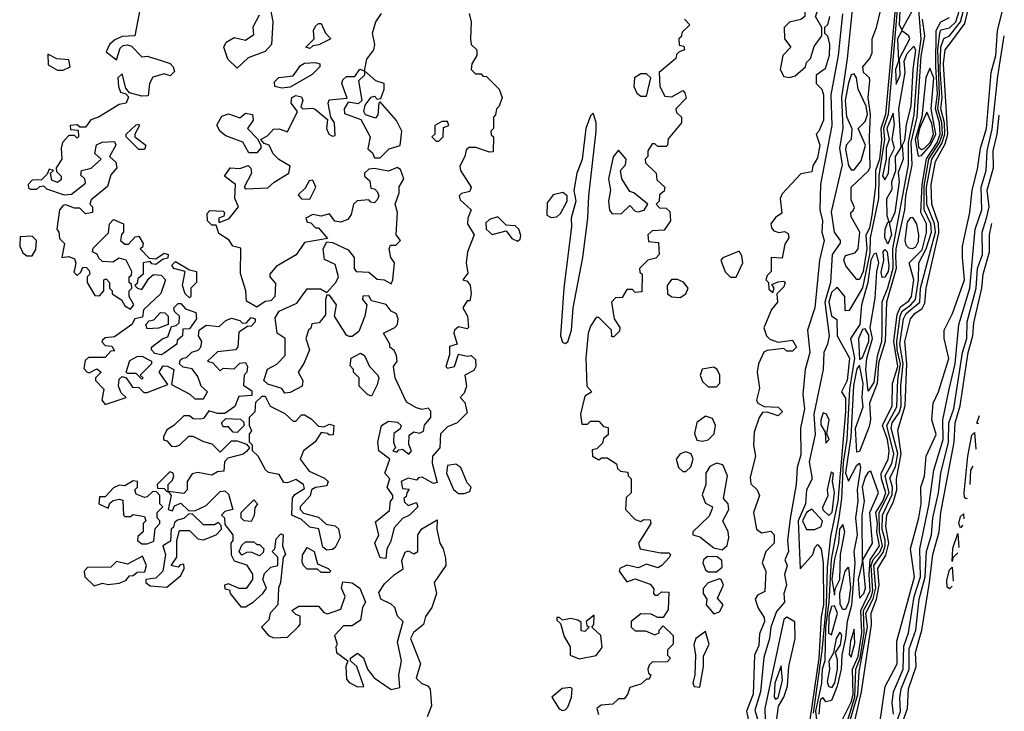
# Model space of a CAD drawing. Extents: x 2889633 to 3052318, y 540750 to 918690.
# Tile 108 of 256: x 3045760 to 3049271, y 656005 to 658473. Entities that reach past the tile are written whole.
import ezdxf

# ---------------------------------------------------------------- set-up
doc = ezdxf.new("R2010")
doc.units = 0

msp = doc.modelspace()

# ---------------------------------------------------------------- linework, layer by layer
at = {"layer": '0CON02XD'}
for points in [[(3048896.2, 658593.8), (3048856.5, 658135), (3048840.5, 658085), (3048843.7, 658045), (3048823.2, 657916.8), (3048822.1, 657835), (3048792.3, 657695), (3048791.5, 657641.5), (3048765, 657516), (3048717.5, 657435), (3048703.9, 657433.9), (3048702.1, 657485), (3048675, 657518.8), (3048655, 657499.2), (3048645.4, 657465), (3048655, 657416.2), (3048673.3, 657403.3), (3048674.3, 657345), (3048718.6, 657265), (3048710.4, 657185), (3048690, 657145), (3048705, 657122.5), (3048704.5, 657074.5), (3048677, 656755), (3048651.4, 656628.6), (3048638.8, 656518.8), (3048635.2, 656385.2), (3048620.6, 656220.6), (3048588.8, 655998.8)], [(3048889.4, 658605), (3048847.1, 658135), (3048830, 658085), (3048832.9, 658042.9), (3048825.3, 657975), (3048811.4, 657935), (3048811.3, 657878.7), (3048798.4, 657775), (3048789.6, 657730.4), (3048776.9, 657703.1), (3048780.4, 657655), (3048768, 657575), (3048755, 657546.2), (3048745, 657546.2), (3048705.8, 657595), (3048698.6, 657615), (3048705, 657631.2), (3048738.5, 657641.5), (3048749.4, 657655), (3048756.2, 657715), (3048725, 657770), (3048723.3, 657785), (3048731.7, 657791.7), (3048737, 657803), (3048725, 657830), (3048724.2, 657875), (3048786.7, 657933.3), (3048792.9, 657947.1), (3048789.6, 658055), (3048794.2, 658135), (3048785.4, 658195), (3048791.2, 658255), (3048790, 658265), (3048768.8, 658285), (3048766.2, 658305), (3048791.2, 658335), (3048799.2, 658355), (3048800, 658405), (3048815.6, 658445.6), (3048838.5, 658545)], [(3048678, 655862), (3048738.4, 656055), (3048741.2, 656155), (3048756.6, 656195), (3048771.7, 656285), (3048768.6, 656365), (3048796.2, 656413.8), (3048801.7, 656435), (3048796.2, 656525), (3048803.2, 656546.8), (3048827, 656573), (3048836.7, 656595), (3048825.3, 656645), (3048824.7, 656715), (3048860.6, 656785), (3048845.4, 656845), (3048870.2, 656889.8), (3048876.7, 656923.3), (3048852.5, 657025), (3048887.9, 657092.1), (3048890.7, 657189.3), (3048900.5, 657245), (3048888.4, 657295), (3048887.8, 657325), (3048899.1, 657415), (3048907, 657433), (3048937.5, 657455), (3048953.6, 657475), (3048964.6, 657545), (3048966, 657605), (3048992.5, 657655), (3049010.8, 657715), (3049008.7, 657745), (3048985.3, 657795), (3048985, 657880), (3049002.1, 657975), (3049040, 658035), (3049050.2, 658065), (3049048.4, 658105), (3049034, 658155), (3049039.8, 658205), (3049034, 658365), (3049040.8, 658425), (3049045, 658437.1), (3049075, 658444.3), (3049097.5, 658465), (3049128.4, 658565)], [(3048685.8, 655855), (3048748.9, 656065), (3048753.4, 656146.6), (3048783.2, 656305), (3048777.5, 656355), (3048803.7, 656406.3), (3048812.4, 656445), (3048806, 656525), (3048838.7, 656571.3), (3048846.2, 656595), (3048846.3, 656616.3), (3048834.8, 656654.8), (3048836, 656705), (3048871.2, 656778.8), (3048872.3, 656805), (3048862.1, 656837.9), (3048882.7, 656877.3), (3048890.7, 656925), (3048867.1, 657015), (3048870.9, 657035), (3048897, 657073), (3048902.7, 657095), (3048902.1, 657167.9), (3048910.5, 657245), (3048898.2, 657315), (3048911.1, 657405), (3048920.6, 657425), (3048970, 657465), (3048972.3, 657515), (3049025.3, 657715), (3049022, 657745), (3048995, 657813.3), (3048993.9, 657875), (3049012.5, 657975), (3049048.4, 658031.6), (3049059, 658065), (3049058, 658105), (3049044.7, 658155), (3049049.7, 658195), (3049042.6, 658295), (3049044.8, 658375.2), (3049055, 658406), (3049075, 658415.7), (3049114.6, 658465), (3049140.6, 658565)], [(3048902.3, 658585), (3048896.5, 658455), (3048905, 658436.7), (3048955, 658526.7)], [(3046650, 658535), (3046662.5, 658465), (3046657.5, 658385), (3046635, 658360), (3046575, 658337.5), (3046535, 658300)], [(3048505, 658266.7), (3048525, 658273.3), (3048562.5, 658305), (3048565, 658320), (3048580, 658335), (3048593, 658377), (3048620, 658415), (3048620, 658445), (3048597.5, 658485), (3048612.5, 658525), (3048595, 658542.5), (3048575, 658542.5), (3048560, 658535), (3048560, 658485), (3048545, 658473.8), (3048505, 658463.8), (3048486.2, 658445), (3048486.7, 658405), (3048510, 658375), (3048481.2, 658345), (3048471.2, 658295), (3048485, 658270), (3048505, 658266.7)], [(3048731.4, 658545), (3048710.9, 658335), (3048690.4, 658195), (3048695.6, 658085), (3048683.5, 658015), (3048692.2, 657955), (3048653, 657787), (3048664.5, 657715), (3048685.4, 657685.4), (3048685.5, 657675.5), (3048656.9, 657635), (3048650.9, 657535), (3048630.7, 657465), (3048646.9, 657345), (3048640.8, 657315), (3048626.9, 657285), (3048625.5, 657225), (3048591.8, 657065), (3048596.8, 656993.2), (3048574.6, 656895), (3048586.2, 656835), (3048565.6, 656795), (3048561.5, 656745), (3048536, 656685), (3048543, 656513), (3048587.5, 656565), (3048595, 656590), (3048605, 656600), (3048617.5, 656585), (3048625.4, 656535.4), (3048626.1, 656385), (3048617.4, 656342.6), (3048609.8, 656195), (3048577.8, 655975)], [(3048963.3, 658523.3), (3048973.6, 658403.6), (3048962.3, 658327.7), (3048948, 658135), (3048927.8, 658035), (3048928, 657955), (3048872, 657655), (3048872.8, 657585), (3048854.6, 657515), (3048834.4, 657465.6), (3048833.7, 657356.3), (3048832.9, 657325), (3048817.8, 657272.2), (3048805, 657178.8), (3048785, 657147.5), (3048776.9, 657225), (3048780.4, 657265), (3048800.3, 657335), (3048792.3, 657375), (3048810.7, 657479.3), (3048816.2, 657575), (3048823.8, 657605), (3048815, 657640), (3048805, 657636.2), (3048794.8, 657615.2), (3048784.1, 657535), (3048761.5, 657455), (3048756.2, 657385), (3048722.5, 657335), (3048736.8, 657265), (3048718.5, 657155), (3048708.9, 656975), (3048696.6, 656893.4), (3048690.4, 656765), (3048680.7, 656695), (3048652.9, 656547.1), (3048645.3, 656395), (3048632.8, 656305), (3048631.1, 656185), (3048621.1, 656155), (3048618.9, 656105), (3048597.6, 656005), (3048602.1, 655965)], [(3048732.1, 655945), (3048761.6, 656075), (3048797.1, 656315), (3048795.6, 656355), (3048815.3, 656404.7), (3048824.2, 656455), (3048820, 656515), (3048848, 656562), (3048858.7, 656605), (3048848.5, 656665), (3048851.5, 656705), (3048876, 656754), (3048887.1, 656795), (3048886.9, 656835), (3048903.3, 656923.3), (3048891.2, 657008.8), (3048917.1, 657095), (3048923.2, 657245), (3048915.8, 657325), (3048936.2, 657405), (3048952, 657425), (3048978, 657442), (3048988, 657462), (3048992.2, 657515), (3049037.9, 657712.1), (3049036, 657746), (3049012.2, 657815), (3049010, 657885), (3049025, 657966.7), (3049060.4, 658029.6), (3049070, 658065), (3049054.1, 658315), (3049060, 658365), (3049083.8, 658396.2), (3049130.4, 658459.6), (3049152.5, 658555)], [(3046190, 658515), (3046170, 658415), (3046125, 658412.5), (3046099.3, 658400.7), (3046080, 658385), (3046068.3, 658358.3), (3046105, 658330), (3046118.8, 658371.2), (3046129.3, 658380.7), (3046145, 658383.3), (3046158.8, 658378.8), (3046195, 658340), (3046215, 658342.5), (3046265, 658327.5), (3046296.4, 658316.4), (3046307.5, 658305), (3046311.7, 658288.3), (3046297, 658273), (3046275, 658280), (3046235, 658267.5), (3046223.3, 658245), (3046218.3, 658201.7), (3046195, 658200), (3046151.7, 658211.7), (3046138.3, 658228.3), (3046125, 658280), (3046110, 658265), (3046112.5, 658235), (3046120, 658215), (3046138.3, 658208.3), (3046147.5, 658197.5), (3046140, 658175), (3046115, 658170), (3046043.6, 658126.4), (3046013.9, 658116.1), (3045995, 658090), (3045975, 658090), (3045965, 658097.5), (3045940, 658095), (3045941.7, 658081.7), (3045968.3, 658078.3), (3045970, 658055), (3045965, 658050), (3045955, 658060), (3045935, 658060), (3045912.5, 658035), (3045907.5, 658015), (3045910, 657975), (3045890, 657945), (3045891.7, 657931.7), (3045907.5, 657915), (3045908.3, 657901.7), (3045895, 657892.5), (3045875, 657900), (3045870, 657925), (3045880, 657935), (3045865, 657940), (3045858.3, 657921.7), (3045838.3, 657901.7), (3045805, 657900), (3045790, 657885), (3045791.7, 657871.7), (3045798.3, 657868.3), (3045821.7, 657868.3), (3045831.7, 657878.3), (3045845, 657880), (3045855, 657870), (3045918.3, 657848.3), (3045945, 657850), (3045995, 657890), (3045992.5, 657905), (3045978.3, 657918.3), (3045980, 657935), (3046015, 657943.3), (3046050, 657975), (3046027.5, 657995), (3046033.3, 658026.7), (3046053.6, 658036.4), (3046098.3, 658038.3), (3046102.5, 658025), (3046080, 657985), (3046103.3, 657965), (3046106.7, 657945), (3046085, 657920), (3046072.5, 657877.5), (3046015, 657830), (3046010, 657815), (3046020, 657805), (3046020, 657785), (3045995, 657780), (3045975, 657800), (3045955, 657800), (3045925, 657812.5), (3045915, 657810), (3045902.5, 657795), (3045892.5, 657725), (3045900, 657715), (3045901.7, 657691.7), (3045920, 657675), (3045910, 657625), (3045935, 657627.5), (3045955, 657620), (3045960, 657605), (3045955, 657580), (3045952.5, 657572.5), (3045965, 657560), (3045978.3, 657571.7), (3045985, 657590), (3045998.3, 657588.3), (3046008.3, 657578.3), (3046010, 657565), (3046000, 657555), (3046000, 657535), (3046028.3, 657488.3), (3046045, 657487.5), (3046060, 657505), (3046060, 657545), (3046068.3, 657548.3), (3046080, 657535), (3046080, 657515), (3046090, 657505), (3046090, 657495), (3046123.3, 657473.3), (3046135, 657452.5), (3046155, 657440), (3046167.5, 657455), (3046150, 657485), (3046150, 657505), (3046160, 657515), (3046158.3, 657528.3), (3046150, 657535), (3046150, 657555), (3046158.3, 657561.7), (3046160, 657575), (3046140, 657615), (3046115, 657622.5), (3046091.7, 657608.3), (3046055, 657610), (3046041.7, 657621.7), (3046036.4, 657636.4), (3046020, 657645), (3046021.7, 657658.3), (3046077, 657713), (3046080, 657745), (3046095, 657760), (3046130, 657745), (3046130, 657715), (3046123, 657707), (3046120, 657685), (3046135, 657672.5), (3046148.3, 657671.7), (3046171.7, 657698.3), (3046185, 657700), (3046200, 657675), (3046198.3, 657661.7), (3046190, 657655), (3046221.7, 657621.7), (3046245, 657620), (3046275, 657640), (3046290, 657635), (3046288.3, 657621.7), (3046271.7, 657618.3), (3046245, 657600), (3046231.7, 657601.7), (3046225, 657610), (3046200, 657605), (3046200, 657565), (3046181.7, 657548.3), (3046178.3, 657531.7), (3046170, 657525), (3046180, 657515), (3046195, 657510), (3046220, 657550), (3046236.7, 657563.3), (3046265, 657561.2), (3046280, 657545), (3046263.6, 657496.4), (3046201.7, 657438.3), (3046198.3, 657411.7), (3046170, 657405), (3046160, 657385), (3046098.3, 657341.7), (3046065, 657337.5), (3046055, 657330), (3046053, 657323), (3046065, 657310), (3046088.3, 657308.3), (3046098.3, 657291.7), (3046085, 657290), (3046065, 657267.5), (3046005, 657267.5), (3045993, 657257), (3045988.3, 657228.3), (3046000, 657215), (3046007.5, 657212.5), (3046035, 657227.5), (3046050, 657215), (3046030, 657195), (3046030, 657185), (3046060, 657155), (3046053.3, 657115), (3046065, 657100), (3046140, 657125), (3046121.7, 657141.7), (3046112.5, 657165), (3046115, 657190), (3046125, 657200), (3046140, 657195), (3046161.7, 657161.7), (3046185, 657160), (3046203, 657143), (3046215, 657142.5), (3046288.3, 657171.7), (3046257.5, 657215), (3046271.7, 657238.3), (3046287, 657237), (3046310, 657225), (3046301.7, 657171.7), (3046367, 657137), (3046385, 657120), (3046415, 657120), (3046430, 657145), (3046407.5, 657165), (3046395, 657200), (3046375, 657227.5), (3046343, 657233), (3046330, 657245), (3046331.7, 657258.3), (3046340, 657265), (3046355, 657267.5), (3046373.3, 657286.7), (3046396.1, 657293.9), (3046406.1, 657303.9), (3046410, 657325), (3046397.5, 657345), (3046400, 657365), (3046425, 657382.5), (3046471.7, 657378.3), (3046495, 657400), (3046515, 657407.5), (3046545, 657400), (3046555, 657390), (3046568.3, 657391.7), (3046585, 657410), (3046600, 657405), (3046600, 657395), (3046585, 657380), (3046571.7, 657378.3), (3046541.7, 657358.3), (3046537.5, 657305), (3046530, 657295), (3046465, 657287.5), (3046430, 657255), (3046448.3, 657248.3), (3046475, 657220), (3046485, 657230), (3046525, 657227.5), (3046545, 657247.5), (3046565, 657250), (3046572.5, 657235), (3046570, 657215), (3046560, 657205), (3046558.3, 657168.3), (3046588.3, 657148.3), (3046588.3, 657131.7), (3046541.7, 657128.3), (3046526.7, 657093.3), (3046491.7, 657068.3), (3046465, 657067.5), (3046435, 657076.7), (3046415, 657050), (3046405, 657047.5), (3046378.3, 657048.3), (3046365, 657060), (3046345, 657060), (3046310, 657025), (3046285, 657010), (3046272.5, 656985), (3046273.3, 656973.3), (3046285, 656970), (3046301.7, 656951.7), (3046315, 656950), (3046330, 656955), (3046363, 656987), (3046377, 656987), (3046415, 656967.5), (3046445, 656960), (3046475, 656930), (3046515, 656970), (3046535, 656970), (3046568.3, 656958.3), (3046580, 656945), (3046568.3, 656931.7), (3046557, 656923), (3046501.7, 656908.3), (3046490, 656895), (3046488.3, 656861.7), (3046465, 656860), (3046445, 656847.5), (3046395, 656856.7), (3046375, 656852.5), (3046357.5, 656825), (3046357.5, 656795), (3046345, 656782.5), (3046290, 656790), (3046300, 656775), (3046290, 656725), (3046305, 656720), (3046311.7, 656738.3), (3046335, 656747.5), (3046361.7, 656721.7), (3046385, 656720), (3046425, 656740), (3046475, 656790), (3046491.7, 656791.7), (3046505, 656780), (3046520, 656725), (3046491.7, 656718.3), (3046480, 656705), (3046490, 656695), (3046491.7, 656671.7), (3046520, 656635), (3046520, 656615), (3046512.5, 656605), (3046513.6, 656563.6), (3046525, 656542.5), (3046568.3, 656528.3), (3046590, 656495), (3046590, 656475), (3046567, 656443), (3046543, 656443), (3046505, 656460), (3046490, 656455), (3046491.7, 656441.7), (3046508.3, 656438.3), (3046510, 656425), (3046548.3, 656378.3), (3046565, 656377.5), (3046592.5, 656395), (3046627.5, 656425), (3046640, 656445), (3046627.5, 656475), (3046633, 656497), (3046655, 656520), (3046680, 656525), (3046680, 656555), (3046660, 656575), (3046670, 656585), (3046675, 656620), (3046691.7, 656638.3), (3046700, 656635), (3046697.5, 656595), (3046707.5, 656565), (3046700, 656555), (3046690, 656465), (3046682.5, 656445), (3046680, 656385), (3046653.3, 656355), (3046648.8, 656331.2), (3046622.5, 656305), (3046647.5, 656275), (3046665, 656266.7), (3046715, 656270), (3046753, 656307), (3046760, 656315), (3046760, 656345), (3046745, 656350), (3046730, 656365), (3046755, 656380), (3046825, 656380), (3046845, 656357.5), (3046857, 656353), (3046905, 656370), (3046920, 656415), (3046907.5, 656445), (3046912.5, 656467.5), (3046945, 656463.3), (3046973.3, 656445), (3046992.5, 656395), (3046982.5, 656375), (3046975, 656330), (3046945, 656310), (3046915, 656310), (3046882.5, 656275), (3046892.5, 656245), (3046887.5, 656235), (3046890, 656215), (3046930, 656185), (3046922.5, 656165), (3046925, 656120), (3046935, 656107.5), (3046965, 656092.5), (3046987, 656093), (3046962.5, 656165), (3046940, 656185), (3046940, 656195), (3046965, 656212.5), (3046986.1, 656196.1), (3047000, 656155), (3047024, 656124), (3047085, 656082.5), (3047115, 656090), (3047112, 656135), (3047121.2, 656185), (3047107, 656253), (3047127.5, 656325), (3047107.5, 656345), (3047097.5, 656375), (3047085, 656387.5), (3047047.5, 656405), (3047040.7, 656429.3), (3047060.4, 656459.6), (3047095, 656492.5), (3047127, 656513), (3047123, 656543), (3047135, 656572.5), (3047145, 656577.5), (3047165, 656567.5), (3047180, 656575), (3047180, 656635), (3047193.6, 656656.4), (3047248.3, 656688.3), (3047247.5, 656655), (3047257.5, 656605), (3047270, 656585), (3047278.3, 656551.7), (3047280, 656525), (3047237.5, 656465), (3047246.2, 656425), (3047230, 656375), (3047206.7, 656343.3), (3047200, 656315), (3047163.6, 656286.4), (3047153.3, 656265), (3047188.8, 656175), (3047173.9, 656123.9), (3047194.2, 656104.2)], [(3047065, 656550), (3047045, 656552.5), (3047026.7, 656605), (3047040, 656635), (3047028.3, 656681.7), (3047078.3, 656721.7), (3047082.5, 656755), (3047090, 656765), (3047090, 656775), (3047070, 656805), (3047080, 656835), (3047062.5, 656855), (3047080, 656905), (3047040, 656935), (3047037.5, 656965), (3047050, 657025), (3047075, 657040), (3047107, 657037), (3047120, 657025), (3047116.4, 657013.6), (3047093.6, 656996.4), (3047092.5, 656965), (3047100, 656945), (3047090, 656935), (3047105, 656930), (3047111.7, 656938.3), (3047125, 656940), (3047147, 656923), (3047157.5, 656935), (3047147, 656957), (3047149.3, 656990.7), (3047165, 657002.5), (3047185, 656997.5), (3047200, 657005), (3047203.3, 657026.7), (3047226.4, 657053.6), (3047226.4, 657076.4), (3047216.4, 657086.4), (3047195, 657082.5), (3047175, 657087.5), (3047138.8, 657108.8), (3047098.8, 657195), (3047093.3, 657235), (3047106.2, 657255), (3047103.8, 657275), (3047095, 657292.5), (3047080, 657305), (3047080, 657315), (3047057.5, 657355), (3047097.5, 657375), (3047106.7, 657385), (3047110, 657405), (3047103, 657423), (3047085, 657432.5), (3047066.7, 657456.7), (3047015, 657470), (3047005, 657487.5), (3046983.6, 657486.4), (3046982.5, 657475), (3046997.5, 657455), (3046991.2, 657415), (3046969.3, 657360.7), (3046945, 657342.5), (3046935, 657342.5), (3046925, 657347.5), (3046882.5, 657415), (3046890, 657455), (3046865, 657490), (3046855, 657490), (3046850, 657475), (3046850.7, 657419.3), (3046828.3, 657391.7), (3046801.7, 657388.3), (3046798.3, 657371.7), (3046790, 657365), (3046780, 657335), (3046793.3, 657295), (3046773.6, 657246.4), (3046752.5, 657215), (3046770, 657185), (3046767.5, 657165), (3046725, 657142.5), (3046705, 657140), (3046695, 657157.5), (3046645, 657172.5), (3046630, 657185), (3046643.6, 657226.4), (3046676.4, 657243.6), (3046706.7, 657275), (3046706.7, 657335), (3046677.5, 657355), (3046670.7, 657409.3), (3046685, 657432.5), (3046748.3, 657461.7), (3046785, 657512.5), (3046833, 657513), (3046855, 657500), (3046887.5, 657535), (3046896.2, 657555), (3046885, 657600), (3046847, 657617), (3046842.5, 657655), (3046855, 657680), (3046875, 657677.5), (3046931.7, 657651.7), (3046952.5, 657625), (3046952.5, 657585), (3046960, 657575), (3047005, 657572.5), (3047035, 657547.5), (3047060, 657545), (3047085, 657530), (3047090, 657545), (3047096.7, 657605), (3047083.3, 657625), (3047077.5, 657655), (3047081.7, 657668.3), (3047101.7, 657668.3), (3047117.5, 657685), (3047102.5, 657705), (3047106.7, 657785), (3047098.8, 657815), (3047113.3, 657855), (3047113, 657877), (3047130, 657905), (3047118.3, 657938.3), (3047106.2, 657946.2), (3047075, 657932.5), (3047025, 657942.5), (3047005, 657940), (3046990, 657925), (3046990, 657915), (3047008.3, 657898.3), (3047011.7, 657871.7), (3047025, 657870), (3047035, 657860), (3047040, 657845), (3047035, 657830), (3047025, 657820), (3047011.7, 657821.7), (3047005, 657830), (3046963, 657827), (3046950, 657815), (3046941.7, 657778.3), (3046930, 657760), (3046905, 657750), (3046883.6, 657753.6), (3046865, 657780), (3046835, 657772.5), (3046805, 657777.5), (3046780, 657765), (3046785, 657750), (3046798.3, 657748.3), (3046815, 657730), (3046825, 657730), (3046857.5, 657692.5), (3046775, 657677.5), (3046746.4, 657633.6), (3046675, 657592.5), (3046652.5, 657565), (3046652.5, 657555), (3046671.7, 657531.7), (3046670, 657485), (3046655, 657470), (3046635, 657467.5), (3046605, 657447.5), (3046568.3, 657468.3), (3046566.2, 657505), (3046547, 657567), (3046548.3, 657658.3), (3046520, 657665), (3046506.4, 657686.4), (3046470, 657710), (3046460, 657740), (3046445, 657740), (3046430, 657755), (3046428.3, 657781.7), (3046438.3, 657791.7), (3046485, 657790), (3046490, 657785), (3046488.3, 657771.7), (3046470, 657765), (3046470, 657750), (3046475, 657750), (3046506.4, 657763.6), (3046540, 657805), (3046527.5, 657835), (3046530, 657885), (3046490, 657915), (3046510, 657945), (3046545, 657942.5), (3046575, 657952.5), (3046583.6, 657943.6), (3046586.7, 657925), (3046560, 657875), (3046565, 657870), (3046645, 657872.5), (3046667, 657893), (3046720, 657925), (3046725, 657950), (3046683.6, 657973.6), (3046663.8, 657993.8), (3046650, 658025), (3046631.7, 658031.7), (3046620, 658045), (3046645, 658060), (3046665, 658082.5), (3046685, 658083.3), (3046715, 658072.5), (3046750, 658145), (3046727.5, 658175), (3046730, 658195), (3046745, 658202.5), (3046765, 658197.5), (3046770, 658185), (3046762.5, 658162.5), (3046770, 658155), (3046805, 658157.5), (3046815, 658152.5), (3046857.5, 658117.5), (3046853.8, 658085), (3046862.5, 658065), (3046875, 658057.5), (3046885, 658060), (3046882.5, 658105), (3046870, 658125), (3046860, 658175), (3046863, 658187), (3046927.5, 658192.5), (3046908.8, 658245), (3046911.7, 658258.3), (3046925, 658270), (3046955, 658270), (3046973, 658297), (3046990, 658290), (3046998.3, 658331.7), (3047023.3, 658365), (3047026.7, 658385), (3047017.5, 658425), (3047030, 658465), (3047050, 658495)], [(3046535, 658300), (3046501.7, 658331.7), (3046487.5, 658375), (3046496.7, 658393.3), (3046525, 658410), (3046565, 658400), (3046595, 658420), (3046593, 658447), (3046615, 658490)], [(3047362.5, 658495), (3047370, 658465), (3047367.5, 658405), (3047370, 658385), (3047390, 658365), (3047390, 658345), (3047372.5, 658315), (3047370, 658295), (3047385, 658280), (3047405, 658280), (3047411.7, 658271.7), (3047425, 658270), (3047470, 658225), (3047480, 658195), (3047470, 658165), (3047460, 658155), (3047457, 658133), (3047450, 658125), (3047450, 658085), (3047440, 658075), (3047441.7, 658061.7), (3047450, 658055), (3047448.3, 658001.7), (3047435, 658000), (3047386.4, 658016.4), (3047362.5, 658017.5), (3047351.7, 658008.3), (3047347.5, 657985), (3047329.3, 657950.7), (3047331.2, 657935), (3047370, 657875), (3047365, 657860), (3047335, 657852.5), (3047327.5, 657845), (3047330.7, 657830.7), (3047370, 657795), (3047357.5, 657765), (3047356.7, 657745), (3047380, 657705), (3047356.2, 657645), (3047352.5, 657605), (3047358.3, 657568.3), (3047340, 657545), (3047355, 657540), (3047366.1, 657526.1), (3047370, 657495), (3047365, 657470), (3047355, 657470), (3047340, 657445), (3047356.7, 657415), (3047360, 657375), (3047355, 657370), (3047325, 657377.5), (3047310, 657365), (3047307.5, 657355), (3047320, 657315), (3047293, 657307), (3047293, 657277), (3047280, 657235), (3047285, 657230), (3047310, 657235), (3047325, 657280), (3047355, 657272.5), (3047370, 657275), (3047385, 657260), (3047386.7, 657235), (3047379.3, 657220.7), (3047347.5, 657205), (3047353.3, 657165), (3047345, 657140), (3047330, 657125), (3047347, 657107), (3047355, 657070), (3047320, 657035), (3047285, 657020), (3047260, 656995), (3047257.5, 656945), (3047232.5, 656915), (3047230.7, 656890.7), (3047248.3, 656821.7), (3047235, 656817.5), (3047195, 656840), (3047181.7, 656838.3), (3047175, 656830), (3047145, 656837.5), (3047120, 656825), (3047125, 656800), (3047148.3, 656798.3), (3047140, 656785), (3047138.3, 656771.7), (3047130, 656765), (3047131.7, 656751.7), (3047145, 656740), (3047175, 656750), (3047180, 656735), (3047150, 656705), (3047125, 656692.5), (3047095, 656660), (3047081.7, 656608.3), (3047068.8, 656585), (3047065, 656550)], [(3048694.3, 658494.3), (3048678.8, 658345), (3048652.5, 658205), (3048655.5, 658095), (3048615.7, 657885.7), (3048612.5, 657795), (3048622.2, 657755), (3048620.6, 657715), (3048628, 657685), (3048611.9, 657615), (3048595.5, 657445), (3048569.5, 657365), (3048577.8, 657285), (3048560.6, 657225), (3048551.9, 657135), (3048558.1, 657085), (3048544.3, 657015), (3048545, 656920), (3048531.9, 656875), (3048528.6, 656815), (3048507.2, 656692.8), (3048497.8, 656615), (3048500.8, 656575), (3048488.8, 656545), (3048496, 656525), (3048486.7, 656493.3), (3048494.2, 656455), (3048484.3, 656425), (3048486.9, 656395), (3048458.6, 656361.4), (3048438.5, 656305), (3048433.3, 656265), (3048412.8, 656197.2), (3048401.8, 656075), (3048380.9, 656009.1), (3048400, 655945)], [(3048826.2, 655955), (3048845.9, 656094.1), (3048889.2, 656175), (3048888, 656255), (3048950, 656485), (3048936, 656585), (3048965.8, 656695), (3048974, 656745), (3048973.3, 656805), (3048985.9, 656844.1), (3048992.5, 656915), (3049027.7, 656992.3), (3049012.5, 657045), (3049016.7, 657105), (3049036.2, 657145), (3049073.6, 657263.6), (3049056.7, 657335), (3049056.7, 657365), (3049085.8, 657424.2), (3049128.6, 657545), (3049122, 657625), (3049122, 657665), (3049148, 657785), (3049156, 657865), (3049175, 657940), (3049185.7, 658015), (3049206.9, 658085), (3049224, 658285), (3049240, 658345), (3049247.1, 658435), (3049264.1, 658504.1)], [(3046795, 658370), (3046780, 658375), (3046810, 658405), (3046807.5, 658435), (3046815, 658450), (3046825, 658460), (3046835, 658460), (3046850, 658425), (3046870, 658405), (3046827, 658383), (3046805, 658380), (3046795, 658370)], [(3048130, 658475), (3048150, 658455), (3048121.7, 658428.3), (3048118.3, 658411.7), (3048110, 658405), (3048111.7, 658381.7), (3048128.3, 658378.3), (3048130, 658365), (3048111.7, 658358.3), (3048101.7, 658348.3), (3048100, 658335), (3048040, 658285), (3048042.5, 658235), (3048060.7, 658200.7), (3048085, 658197.5), (3048125, 658220), (3048131.7, 658211.7), (3048137, 658193), (3048100, 658155), (3048101.7, 658141.7), (3048120, 658125), (3048120, 658105), (3048071.7, 658048.3), (3048070, 658025), (3048065, 658020), (3048035, 658020), (3048025, 658030), (3048015, 658030), (3048000, 658005), (3048000, 657985), (3047990, 657975), (3047991.7, 657961.7), (3048030, 657925), (3048031.7, 657901.7), (3048060, 657875), (3048058.3, 657861.7), (3048041.7, 657848.3), (3048040, 657825), (3048030, 657815), (3048041.7, 657801.7), (3048065, 657800), (3048078.3, 657788.3), (3048080, 657755), (3048058.3, 657721.7), (3048015, 657720), (3048000, 657705), (3048001.7, 657681.7), (3048038.3, 657678.3), (3048040, 657635), (3048028.3, 657621.7), (3048000, 657615), (3047970, 657585), (3047971.7, 657571.7), (3047980, 657565), (3047978.3, 657501.7), (3047955, 657500), (3047945, 657510), (3047925, 657510), (3047908.3, 657481.7), (3047885, 657480), (3047870, 657465), (3047880, 657405), (3047900, 657375), (3047898.3, 657361.7), (3047878.3, 657341.7), (3047871.7, 657341.7), (3047870, 657365), (3047825, 657410), (3047815, 657410), (3047795, 657380), (3047786.7, 657355), (3047778.8, 657265), (3047782.5, 657165), (3047800, 657145), (3047775, 657130), (3047760, 657065), (3047765, 657030), (3047785, 657030), (3047795, 657040), (3047825, 657040), (3047841.7, 657021.7), (3047858.3, 657018.3), (3047858.3, 656991.7), (3047841.7, 656978.3), (3047838.3, 656961.7), (3047818.3, 656941.7), (3047801.7, 656938.3), (3047802.5, 656915), (3047825, 656902.5), (3047835, 656910), (3047855, 656910), (3047888.3, 656888.3), (3047891.7, 656871.7), (3047901.7, 656861.7), (3047928.3, 656858.3), (3047930, 656845), (3047940, 656835), (3047940, 656785), (3047922.5, 656767.5), (3047920, 656725), (3047955, 656690), (3047975, 656682.5), (3047985, 656690), (3048008.3, 656688.3), (3048010, 656675), (3047995, 656650), (3047966.7, 656605), (3047972.5, 656585), (3048045, 656570), (3048075, 656570), (3048080, 656565), (3048077.5, 656555), (3048050, 656525), (3048035, 656517.5), (3047995, 656530), (3047965, 656517.5), (3047925, 656526.7), (3047900, 656515), (3047897.5, 656505), (3047925, 656467.5), (3047955, 656477.5), (3048008.3, 656458.3), (3048021.7, 656441.7), (3048020, 656425), (3048025, 656420), (3048035, 656420), (3048048.3, 656431.7), (3048075, 656430), (3048071.7, 656368.3), (3048055, 656340), (3048035, 656340), (3048011.7, 656351.7), (3047975, 656352.5), (3047940, 656325), (3047940, 656305), (3047955, 656292.5), (3047991.7, 656291.7), (3048025, 656277.5), (3048040, 656285), (3048040, 656295), (3048055, 656310), (3048090, 656275), (3048090, 656245), (3048070, 656225), (3048070, 656205), (3048080, 656195), (3048068.3, 656181.7), (3048015, 656180), (3048005, 656170), (3048000, 656155), (3048001.7, 656141.7), (3048010, 656135), (3048005, 656120), (3047995, 656120), (3047975, 656102.5), (3047935, 656090), (3047927.5, 656065), (3047915, 656050), (3047895, 656050), (3047875, 656030), (3047833, 656027), (3047817.5, 656015), (3047823.6, 655993.6)], [(3048647.5, 658485), (3048640, 658455), (3048630, 658445), (3048630, 658425), (3048640, 658415), (3048647.5, 658385), (3048646.7, 658345), (3048631.7, 658298.3), (3048600, 658275), (3048600, 658245), (3048620, 658225), (3048626, 658205), (3048625.9, 658114.1), (3048610, 658075), (3048600, 658065), (3048612.5, 658025), (3048605, 657980), (3048588.3, 657951.7), (3048585, 657930), (3048545, 657923.3), (3048478.8, 657851.2), (3048472, 657835), (3048477, 657783), (3048455, 657767.5), (3048438.8, 657745), (3048440.4, 657730.4), (3048449.6, 657719.6), (3048466.4, 657713.6), (3048486.7, 657716.7), (3048500, 657710), (3048502.5, 657695), (3048488.3, 657671.7), (3048478.3, 657621.7), (3048440, 657625), (3048440, 657575), (3048425, 657560), (3048420, 657545), (3048430, 657535), (3048431.7, 657511.7), (3048445, 657500), (3048450, 657515), (3048441.7, 657528.3), (3048465, 657537.5), (3048485, 657540), (3048490, 657535), (3048485, 657520), (3048460, 657495), (3048462.5, 657465), (3048441.2, 657438.8), (3048413.6, 657373.6), (3048423.3, 657345), (3048435, 657333.3), (3048465, 657322.5), (3048515, 657330), (3048530, 657305), (3048515, 657290), (3048495, 657290), (3048485, 657300), (3048425, 657292.5), (3048413.9, 657286.1), (3048393.8, 657245), (3048389.2, 657215), (3048397.7, 657157.7), (3048387.5, 657115), (3048392.5, 657105), (3048415, 657092.5), (3048465, 657090), (3048480, 657075), (3048465, 657060), (3048425, 657072.5), (3048408.3, 657071.7), (3048396.4, 657053.6), (3048378.3, 657001.7), (3048376.7, 656955), (3048383.3, 656915), (3048365, 656840), (3048366.7, 656816.7), (3048390, 656795), (3048397.5, 656775), (3048376.2, 656715), (3048387.5, 656655), (3048405, 656642.5), (3048438.3, 656648.3), (3048450, 656635), (3048450, 656605), (3048420, 656575), (3048407.5, 656535), (3048420, 656505), (3048417, 656433), (3048390.7, 656419.3), (3048382.5, 656405), (3048393, 656373), (3048415, 656340), (3048416.1, 656326.1), (3048398.3, 656281.7), (3048395, 656240), (3048380, 656205), (3048375.9, 656065.9), (3048351.2, 656005), (3048362.5, 655955)], [(3048977.4, 658475), (3048986.5, 658415), (3048973.2, 658343.2), (3048958.8, 658125), (3048937.2, 658035), (3048940.6, 657955), (3048918.2, 657845), (3048914.7, 657795), (3048884.1, 657655), (3048883.4, 657626.6), (3048885.4, 657585), (3048850.4, 657465), (3048846.2, 657325), (3048822.7, 657247.3), (3048817.2, 657175), (3048790.4, 657105), (3048793.3, 657046.7), (3048788.5, 657021.5), (3048755, 656932.5), (3048745, 656930), (3048740.6, 657015), (3048768, 657092), (3048763.5, 657125), (3048767.8, 657175), (3048755, 657240), (3048745, 657226.7), (3048732.9, 657167.1), (3048723.1, 656985), (3048704.3, 656854.3), (3048715, 656826.2), (3048745, 656883.3), (3048755, 656890), (3048758.5, 656875), (3048745.7, 656795.7), (3048748, 656755), (3048740.6, 656695), (3048746.2, 656635), (3048734.5, 656575), (3048738.2, 656535), (3048726.3, 656383.7), (3048710.4, 656325), (3048705, 656266.7), (3048690.9, 656205), (3048689.4, 656155), (3048675.3, 656094.7), (3048655, 656044.2), (3048635, 656038.8), (3048625, 656053.3), (3048615, 656046.7), (3048612.5, 656035), (3048610, 655995)], [(3048690.8, 655969.2), (3048725, 656038.1), (3048732.1, 656065), (3048729.7, 656155), (3048749.5, 656200.5), (3048762.9, 656285), (3048758.8, 656365), (3048793.1, 656435), (3048788.5, 656495), (3048792.3, 656545), (3048826.3, 656595), (3048816.1, 656645), (3048818.3, 656675), (3048813.2, 656715), (3048838.2, 656755), (3048848.8, 656785), (3048832.5, 656835), (3048831.8, 656855), (3048856.1, 656903.9), (3048860, 656935), (3048854.1, 656975), (3048836.4, 657025), (3048870.5, 657095), (3048872.7, 657175), (3048890.9, 657235), (3048877.4, 657325), (3048888.8, 657421.2), (3048901.2, 657448.8), (3048930.2, 657469.8), (3048940, 657485), (3048948.8, 657545), (3048931.1, 657605), (3048977.7, 657652.3), (3048993.5, 657713.5), (3048993.6, 657745), (3048973.4, 657785), (3048977.5, 657885), (3048993.5, 657976.5), (3049031, 658035), (3049042.1, 658065), (3049039.6, 658105), (3049026, 658155), (3049032.2, 658207.8), (3049026.3, 658305), (3049028.4, 658435), (3049045, 658465.8), (3049075, 658481.2)], [(3048885, 658243.3), (3048899.1, 658275), (3048897.1, 658335), (3048933.6, 658405), (3048930, 658415), (3048905, 658433.8), (3048890, 658405), (3048893.8, 658325), (3048882.7, 658295), (3048885, 658243.3)], [(3048875.6, 655995), (3048871.4, 656035), (3048875.6, 656075), (3048910, 656155), (3048912.6, 656237.4), (3048929.4, 656285), (3048949.1, 656415), (3048971.8, 656485), (3048970, 656585), (3049002.9, 656745), (3049020, 656865), (3049053.3, 656975), (3049051.4, 657045), (3049074.3, 657155), (3049095.5, 657245), (3049109.2, 657385), (3049148.1, 657515), (3049167.1, 657725), (3049190.8, 657795), (3049187.8, 657875), (3049205.6, 657935), (3049209.5, 658005), (3049227.8, 658082.2), (3049248.3, 658271.7), (3049270.8, 658415.4)], [(3045915, 658292.5), (3045940, 658305), (3045935, 658330), (3045893, 658333), (3045860, 658350), (3045861.7, 658311.7), (3045895, 658292.5), (3045915, 658292.5)], [(3048855, 657672.5), (3048844.5, 657695.5), (3048846.2, 657725), (3048855, 657750), (3048860, 657750), (3048853.4, 657773.4), (3048851.4, 657835), (3048871.2, 657868.8), (3048870, 657895), (3048883.8, 657935), (3048883.3, 657985), (3048903.6, 658016.4), (3048894.6, 658155), (3048917.1, 658285), (3048913.8, 658325), (3048925, 658352.5), (3048948.3, 658378.3), (3048954, 658364), (3048944.2, 658295), (3048937.7, 658165), (3048920.6, 658099.4), (3048915, 658042.5), (3048906.2, 658025), (3048910, 657975), (3048892.5, 657927.5), (3048895.6, 657895), (3048880, 657785), (3048865, 657750), (3048860, 657750), (3048868.9, 657705), (3048855, 657672.5)], [(3046695, 658228.8), (3046670, 658235), (3046668.3, 658251.7), (3046683.8, 658266.2), (3046735, 658272.5), (3046760.7, 658309.3), (3046775, 658317.5), (3046815, 658320), (3046830, 658315), (3046830, 658305), (3046803, 658277), (3046725, 658232.5), (3046695, 658228.8)], [(3047045, 657980), (3047077.5, 658012.5), (3047116.4, 658023.6), (3047122.5, 658075), (3047103.6, 658113.6), (3047045, 658180), (3047040, 658175), (3047037, 658133), (3047028.3, 658121.7), (3046993.3, 658133.3), (3046987.5, 658145), (3046991.7, 658168.3), (3047013, 658197), (3047025, 658200), (3047035, 658190), (3047048.3, 658191.7), (3047060, 658225), (3047060, 658245), (3047030, 658255), (3046990, 658290), (3046990, 658275), (3046967.5, 658255), (3046980, 658185), (3046966.7, 658173.3), (3046931.7, 658178.3), (3046917.5, 658155), (3046918.3, 658138.3), (3046976.7, 658116.7), (3047010, 658055), (3047001.7, 658011.7), (3047018.3, 657998.3), (3047025, 657980), (3047045, 657980)], [(3047995, 658200), (3048010, 658265), (3047995, 658280), (3047975, 658280), (3047952.5, 658265), (3047950, 658235), (3047960.7, 658210.7), (3047975, 658200), (3047995, 658200)], [(3048735, 657936.7), (3048760.7, 657969.3), (3048775.5, 658025), (3048750, 658085), (3048775, 658109.2), (3048782.5, 658135), (3048777.7, 658165), (3048749.4, 658225), (3048743.8, 658265), (3048735, 658280), (3048725, 658276.7), (3048715, 658247.5), (3048703.9, 658185), (3048708, 658128), (3048727.5, 658085), (3048724.2, 658045.8), (3048707.5, 658025), (3048705, 658010), (3048715, 657952.5), (3048725, 657936.7), (3048735, 657936.7)], [(3048965, 657986), (3048975, 657988.6), (3049008.1, 658025), (3049026.7, 658065), (3049010.5, 658155), (3049019.4, 658265), (3049005, 658300), (3048991.2, 658265), (3048976.5, 658126.5), (3048953.1, 658045), (3048962.2, 657992.2), (3048965, 657986)], [(3046605, 657997.5), (3046577.5, 657997.5), (3046556.1, 658036.1), (3046495, 658058.8), (3046474.3, 658074.3), (3046463.3, 658096.7), (3046480.7, 658129.3), (3046505, 658137.5), (3046545, 658122.5), (3046565, 658140), (3046590, 658135), (3046592.5, 658115), (3046572.5, 658085), (3046608.3, 658048.3), (3046620, 658025), (3046620, 658015), (3046605, 657997.5)], [(3047705, 657317.5), (3047715, 657323.3), (3047728, 657365), (3047734, 657445), (3047768.1, 657625), (3047785.7, 657765), (3047789.2, 657845), (3047815.8, 658075), (3047815.7, 658105.7), (3047805, 658140), (3047795, 658130), (3047778.8, 658085), (3047765.9, 657974.1), (3047746.7, 657925), (3047736.4, 657863.6), (3047742.5, 657825), (3047726, 657765), (3047727.5, 657735), (3047700, 657515), (3047688.8, 657345), (3047695, 657322.5), (3047705, 657317.5)], [(3048845, 657901.2), (3048857.3, 657925), (3048861.1, 657978.9), (3048879.6, 658015), (3048871.2, 658045), (3048879.3, 658099.3), (3048875, 658140), (3048851.6, 658085), (3048860, 658045), (3048849.7, 658015), (3048849.2, 657975), (3048835.9, 657915.9), (3048845, 657901.2)], [(3048975, 658010), (3048985, 658013.3), (3049006.5, 658035), (3049018.5, 658065), (3049012.9, 658102.9), (3048995, 658142.5), (3048968.5, 658085), (3048961, 658051), (3048965, 658018.6), (3048975, 658010)], [(3047255, 658040), (3047270, 658055), (3047271.7, 658088.3), (3047290, 658095), (3047285, 658110), (3047265, 658110), (3047240, 658095), (3047240, 658065), (3047230, 658055), (3047245, 658040), (3047255, 658040)], [(3048865.8, 655905.8), (3048901.1, 656005), (3048898.3, 656051.7), (3048903.1, 656085), (3048931.1, 656155), (3048932, 656228), (3048955.5, 656295), (3048966.9, 656405), (3048989.1, 656485), (3048993.3, 656575), (3049011.4, 656635), (3049015.6, 656695), (3049036.7, 656785), (3049044.4, 656855), (3049071.8, 656965), (3049073.3, 657035), (3049090.6, 657085), (3049121.5, 657285), (3049136.7, 657335), (3049138.1, 657395), (3049170.5, 657515), (3049175.5, 657585), (3049193.1, 657635), (3049191.9, 657715), (3049207.8, 657765), (3049216.9, 657805), (3049209.4, 657865), (3049232.2, 657945), (3049231.1, 658005), (3049245.5, 658065), (3049252.2, 658131.9)], [(3046205, 658010), (3046185, 658010), (3046140, 658055), (3046140, 658065), (3046175, 658097.5), (3046185, 658100), (3046187.5, 658095), (3046170, 658065), (3046170, 658055), (3046210, 658025), (3046205, 658010)], [(3047905, 657780), (3047935, 657810), (3047955, 657790), (3047965, 657787.5), (3047986.7, 657793.3), (3048000, 657815), (3047950, 657855), (3047935, 657860), (3047907.5, 657905), (3047902.5, 657935), (3047920, 657955), (3047922.5, 657975), (3047895, 658007.5), (3047876.1, 657983.9), (3047858.9, 657905), (3047866.2, 657865), (3047860, 657825), (3047863.3, 657793.3), (3047871.7, 657781.7), (3047905, 657780)], [(3046795, 657832.5), (3046816.2, 657875), (3046805, 657900), (3046791.7, 657898.3), (3046778.3, 657871.7), (3046752.5, 657847.5), (3046765, 657833.3), (3046795, 657832.5)], [(3047655, 657767.5), (3047675, 657770), (3047688.3, 657781.7), (3047712.5, 657825), (3047712.5, 657845), (3047696.4, 657856.4), (3047661.7, 657848.3), (3047640.7, 657819.3), (3047640, 657775), (3047655, 657767.5)], [(3047535, 657682.5), (3047545, 657690), (3047547, 657703), (3047540, 657725), (3047527, 657737), (3047495, 657740), (3047465, 657770), (3047435, 657760), (3047421.7, 657748.3), (3047423.3, 657725), (3047445, 657706.7), (3047495, 657720), (3047515, 657692.5), (3047535, 657682.5)], [(3048945, 657656.7), (3048955, 657662.2), (3048965, 657681.2), (3048965.8, 657705.8), (3048959.2, 657745), (3048945, 657767.5), (3048935, 657765.8), (3048925, 657750), (3048916.4, 657685), (3048919.4, 657669.4), (3048928.8, 657658.8), (3048945, 657656.7)], [(3048897.1, 655935), (3048925.6, 656015), (3048928.6, 656085), (3048956.9, 656165), (3048954.3, 656215), (3048976.7, 656295), (3049004.3, 656464.3), (3049015.6, 656564.4), (3049038.1, 656645), (3049044.2, 656714.2), (3049091.5, 656965), (3049095.5, 657034.5), (3049113.5, 657095), (3049142.2, 657285), (3049158.5, 657345), (3049161.7, 657391.7), (3049190.5, 657515), (3049195.6, 657565), (3049217.8, 657645), (3049218.6, 657705), (3049226.9, 657745.6)], [(3045805, 657630), (3045817, 657653), (3045820, 657685), (3045805, 657700), (3045761.7, 657698.3), (3045760, 657665), (3045771.7, 657641.7), (3045785, 657630), (3045805, 657630)], [(3048315, 657553.8), (3048338, 657605), (3048335, 657630), (3048325, 657647.5), (3048266.7, 657623.3), (3048260, 657615), (3048275, 657573.3), (3048295, 657553.8), (3048315, 657553.8)], [(3048835, 657553.3), (3048832.1, 657572.1), (3048841.4, 657615), (3048838.8, 657645), (3048845, 657653.3), (3048853.3, 657645), (3048858.5, 657595), (3048856.2, 657575), (3048845, 657553.8), (3048835, 657553.3)], [(3046365, 657480), (3046350, 657495), (3046340, 657525), (3046350, 657575), (3046310, 657585), (3046302.5, 657597.5), (3046315, 657610), (3046365, 657580), (3046390, 657575), (3046390, 657535), (3046370, 657515), (3046370, 657485), (3046365, 657480)], [(3048115, 657481.2), (3048135.7, 657494.3), (3048143.8, 657515), (3048127, 657537), (3048105, 657546), (3048084.1, 657545.9), (3048068.8, 657525), (3048070, 657495), (3048085, 657484), (3048115, 657481.2)], [(3046265, 657277.5), (3046241.7, 657281.7), (3046230, 657295), (3046230, 657305), (3046270, 657335), (3046288.3, 657341.7), (3046301.7, 657378.3), (3046318.3, 657381.7), (3046328.3, 657391.7), (3046330, 657415), (3046311.7, 657431.7), (3046310, 657445), (3046325, 657460), (3046335, 657460), (3046351.7, 657441.7), (3046388.3, 657428.3), (3046390, 657405), (3046365, 657370), (3046341.7, 657368.3), (3046340, 657345), (3046321.7, 657328.3), (3046320, 657315), (3046275, 657282.5), (3046265, 657277.5)], [(3046215, 657370), (3046210, 657385), (3046221.7, 657398.3), (3046238.3, 657401.7), (3046261.7, 657428.3), (3046277, 657427), (3046290, 657415), (3046290, 657385), (3046255, 657372.5), (3046215, 657370)], [(3048755, 657260), (3048765, 657267.5), (3048787.9, 657325), (3048787.3, 657347.3), (3048775, 657370), (3048765, 657367.1), (3048751.1, 657335), (3048755, 657260)], [(3046195, 657190), (3046175, 657210), (3046145, 657210), (3046140, 657215), (3046153.3, 657256.7), (3046178.3, 657271.7), (3046195, 657272.5), (3046230, 657255), (3046230, 657245), (3046190, 657205), (3046200, 657195), (3046195, 657190)], [(3047015, 657130), (3047000, 657135), (3046970, 657165), (3046970, 657195), (3046950, 657215), (3046950, 657225), (3046938.3, 657238.3), (3046942.5, 657265), (3046975, 657282.5), (3046990, 657275), (3047007.5, 657235), (3047036.2, 657206.2), (3047040, 657195), (3047035, 657170), (3047015, 657130)], [(3048245, 657162.5), (3048256.4, 657176.4), (3048256.2, 657205), (3048247.5, 657225), (3048235, 657233.3), (3048193.8, 657226.2), (3048186.7, 657205), (3048195, 657182.5), (3048215, 657162.5), (3048245, 657162.5)], [(3046855, 656580), (3046841.2, 656591.2), (3046826.2, 656656.2), (3046795, 656662.5), (3046765, 656690), (3046730, 656705), (3046733, 656767), (3046740.7, 656779.3), (3046775, 656800), (3046772.5, 656815), (3046745, 656832.5), (3046715, 656820), (3046701.7, 656821.7), (3046685, 656850), (3046647.5, 656857.5), (3046636.7, 656866.7), (3046610, 656915), (3046590, 656935), (3046590, 656955), (3046580, 656965), (3046580, 656995), (3046587.5, 657005), (3046580, 657025), (3046580, 657055), (3046600, 657075), (3046601.7, 657108.3), (3046625, 657130), (3046635, 657130), (3046653.6, 657093.6), (3046705, 657067.5), (3046735, 657040), (3046745, 657040), (3046765, 657062.5), (3046775, 657062.5), (3046799.3, 657049.3), (3046825, 657022.5), (3046845, 657020), (3046865, 657030), (3046880, 657025), (3046878.3, 656991.7), (3046865, 656990), (3046857, 656997), (3046835, 657000), (3046813, 656967), (3046772.5, 656935), (3046760, 656905), (3046791.7, 656861.7), (3046847, 656837), (3046860, 656825), (3046855, 656810), (3046815, 656803.3), (3046800, 656795), (3046796.1, 656773.9), (3046760, 656735), (3046760, 656725), (3046771.7, 656711.7), (3046825, 656697.5), (3046853, 656673), (3046885, 656667.5), (3046896.4, 656656.4), (3046902.5, 656625), (3046885, 656590), (3046875, 656582.5), (3046855, 656580)], [(3046535, 657000), (3046521.7, 657001.7), (3046505, 657020), (3046485, 657020), (3046480, 657035), (3046495, 657050), (3046547, 657047), (3046558.3, 657038.3), (3046560, 657025), (3046535, 657000)], [(3048195, 656968.8), (3048215, 656974), (3048236.2, 656995), (3048240.8, 657025), (3048230, 657050), (3048205, 657058), (3048174.2, 657035.8), (3048166.1, 656996.1), (3048175, 656972.5), (3048195, 656968.8)], [(3048635, 656962.5), (3048646, 656975), (3048637.5, 656995), (3048646, 657045), (3048636.7, 657065), (3048625, 657070), (3048616.2, 657045), (3048617, 657027), (3048631.7, 657001.7), (3048635, 656962.5)], [(3049180.1, 657031.4), (3049173.3, 657033.3), (3049182, 657060.5)], [(3049138.9, 656765), (3049135, 656763.3), (3049128.3, 656768.3), (3049127.5, 656785), (3049141.2, 656915), (3049155, 656990), (3049165, 657000), (3049169.1, 656940.8)], [(3048135, 656861.2), (3048152.7, 656877.3), (3048161.2, 656905), (3048153.9, 656923.9), (3048135, 656931.2), (3048115, 656923.8), (3048101.2, 656905), (3048108.8, 656875), (3048125, 656861.2), (3048135, 656861.2)], [(3047345, 656782.5), (3047365, 656790), (3047370, 656805), (3047355, 656820), (3047332.5, 656875), (3047315, 656887.5), (3047285, 656882.5), (3047282, 656855), (3047306.4, 656796.4), (3047325, 656782.5), (3047345, 656782.5)], [(3048265, 656581.2), (3048282.7, 656597.3), (3048288, 656625), (3048285.8, 656645.8), (3048266.7, 656685), (3048288, 656725), (3048285.9, 656745.9), (3048270, 656765), (3048283.8, 656845), (3048267.5, 656885), (3048245, 656890), (3048221.1, 656878.9), (3048206, 656855), (3048206.2, 656815), (3048193, 656777), (3048205, 656747.5), (3048230, 656735), (3048227.5, 656725), (3048218.3, 656701.7), (3048160, 656645), (3048160, 656635), (3048185, 656627.5), (3048235, 656588), (3048265, 656581.2)], [(3049158.6, 656879.8), (3049150, 656865), (3049147.5, 656814.9)], [(3046290, 656790), (3046290, 656815), (3046305, 656830), (3046310, 656845), (3046306.4, 656856.4), (3046295, 656860), (3046250, 656815), (3046251.7, 656801.7), (3046275, 656800), (3046285, 656790), (3046290, 656790)], [(3048645, 656703.3), (3048625, 656723.3), (3048624.1, 656734.1), (3048642.5, 656775), (3048640, 656795), (3048655, 656860), (3048660, 656855), (3048656.7, 656825), (3048663.6, 656786.4), (3048656.4, 656715), (3048645, 656703.3)], [(3048755, 656409.2), (3048769.6, 656425), (3048776.2, 656445), (3048766, 656545), (3048800.4, 656605), (3048791.1, 656715), (3048822.7, 656785), (3048795, 656862.5), (3048785, 656858), (3048775, 656840), (3048764, 656805), (3048771.3, 656755), (3048762.2, 656705), (3048764.5, 656535.5), (3048749.4, 656475), (3048755, 656409.2)], [(3046215, 656602.5), (3046238.3, 656611.7), (3046243, 656657), (3046260, 656675), (3046260, 656685), (3046250, 656695), (3046250, 656715), (3046270, 656735), (3046260, 656745), (3046260, 656775), (3046248.3, 656788.3), (3046235, 656790), (3046215, 656770), (3046205, 656767.5), (3046175, 656780), (3046170, 656795), (3046180, 656805), (3046180, 656825), (3046165, 656827.5), (3046135, 656810), (3046115, 656812.5), (3046095, 656802.5), (3046065, 656770), (3046045, 656770), (3046042.5, 656745), (3046075, 656730), (3046081.7, 656748.3), (3046093, 656757), (3046115, 656762.5), (3046128.3, 656758.3), (3046130, 656705), (3046135, 656700), (3046155, 656700), (3046165, 656707.5), (3046205, 656700), (3046210, 656685), (3046200, 656675), (3046200, 656645), (3046181.7, 656628.3), (3046180, 656615), (3046195, 656602.5), (3046215, 656602.5)], [(3046585, 656682.5), (3046560, 656685), (3046550, 656695), (3046550, 656715), (3046595, 656760), (3046607.5, 656745), (3046598.3, 656731.7), (3046596.4, 656703.6), (3046585, 656682.5)], [(3046285, 656447.5), (3046335, 656490), (3046346.7, 656515), (3046345, 656530), (3046331.7, 656528.3), (3046325, 656520), (3046300, 656525), (3046320, 656555), (3046320, 656615), (3046330, 656650), (3046365, 656650), (3046395, 656620), (3046415, 656617.5), (3046460, 656635), (3046480, 656655), (3046478.3, 656668.3), (3046468.3, 656678.3), (3046455, 656670), (3046415, 656670), (3046375, 656710), (3046361.7, 656708.3), (3046345, 656692.5), (3046322.5, 656687.5), (3046311.7, 656678.3), (3046308.3, 656661.7), (3046300, 656655), (3046298.3, 656611.7), (3046270, 656595), (3046280, 656565), (3046270, 656505), (3046245, 656480), (3046210, 656475), (3046210, 656465), (3046225, 656452.5), (3046285, 656447.5)], [(3048595, 656653.3), (3048617.5, 656665), (3048622.5, 656685), (3048585, 656726.7), (3048565, 656714.2), (3048551.5, 656685), (3048565, 656653.8), (3048595, 656653.3)], [(3049122.5, 656669), (3049115, 656660), (3049108.8, 656675), (3049115, 656700), (3049125, 656710), (3049126.3, 656691.4)], [(3048665, 656420), (3048667.9, 656442.1), (3048683.8, 656475), (3048686.9, 656565), (3048701.9, 656645), (3048695, 656671.2), (3048683.2, 656655), (3048680, 656605), (3048665, 656547.5), (3048656.2, 656476.2), (3048665, 656420)], [(3049105.6, 656570.6), (3049087.5, 656552.5), (3049085, 656540), (3049087, 656587), (3049105, 656640), (3049108.9, 656589.6)], [(3046615, 656560), (3046585, 656572.5), (3046568.3, 656571.7), (3046551.7, 656561.7), (3046542.5, 656575), (3046551.7, 656598.3), (3046565, 656610), (3046595, 656610), (3046605, 656600), (3046615, 656600), (3046630, 656585), (3046628.3, 656571.7), (3046615, 656560)], [(3046025, 656452.5), (3046055, 656462.5), (3046075, 656457.5), (3046115, 656462.5), (3046138.3, 656471.7), (3046151.7, 656488.3), (3046165, 656490), (3046178.3, 656501.7), (3046206.7, 656503.3), (3046212.5, 656525), (3046198.3, 656558.3), (3046145, 656530), (3046105, 656540), (3046085, 656520), (3046001.7, 656518.3), (3045990, 656505), (3045992.5, 656485), (3046025, 656452.5)], [(3046865, 656500), (3046835, 656500), (3046821.7, 656511.7), (3046785, 656512.5), (3046772.5, 656525), (3046767, 656537), (3046768.3, 656561.7), (3046785, 656590), (3046810, 656575), (3046821.7, 656531.7), (3046860, 656515), (3046870, 656505), (3046865, 656500)], [(3048245, 656502.5), (3048265, 656520), (3048263.6, 656543.6), (3048246.4, 656556.4), (3048213, 656557), (3048198.8, 656545), (3048196.2, 656535), (3048205, 656510), (3048215, 656502.5), (3048245, 656502.5)], [(3048705, 656368.8), (3048695, 656368.8), (3048685, 656386.7), (3048683.8, 656425), (3048703.3, 656505), (3048715, 656520), (3048722.9, 656445), (3048715, 656393.3), (3048705, 656368.8)], [(3049085.2, 656451.5), (3049075, 656442.5), (3049067.5, 656447.5), (3049066.4, 656473.6), (3049075, 656510), (3049085, 656520), (3049088.2, 656469.3)], [(3048235, 656353.3), (3048255, 656360), (3048268.8, 656385), (3048248.3, 656408.3), (3048270, 656455), (3048263, 656473), (3048255, 656477.5), (3048215, 656463.3), (3048197, 656443), (3048197.5, 656425), (3048210, 656405), (3048207.5, 656385), (3048235, 656353.3)], [(3048655, 656278), (3048676.5, 656355), (3048665, 656381.2), (3048655, 656378.8), (3048645.4, 656345), (3048644.1, 656284.1), (3048655, 656278)], [(3047755, 656192.5), (3047816.1, 656203.9), (3047837, 656233), (3047832.5, 656275), (3047800, 656305), (3047807.5, 656315), (3047808.3, 656348.3), (3047780, 656325), (3047781.7, 656311.7), (3047790, 656305), (3047775, 656290), (3047761.7, 656291.7), (3047761.7, 656321.7), (3047750.7, 656330.7), (3047725, 656336.2), (3047695, 656330), (3047685, 656340), (3047675, 656340), (3047675, 656330), (3047688.3, 656318.3), (3047702, 656272), (3047722.5, 656235), (3047722.5, 656205), (3047755, 656192.5)], [(3048458.5, 655968.5), (3048466.2, 656023.8), (3048484.6, 656055), (3048497.5, 656095), (3048502.9, 656165), (3048525.4, 656265), (3048524.1, 656324.1), (3048495, 656341.2), (3048485, 656332.5), (3048417.1, 656015), (3048418.5, 655975)], [(3048185, 656091.2), (3048198, 656165), (3048198.3, 656201.7), (3048218.8, 656245), (3048205, 656290), (3048171.2, 656265), (3048163.6, 656243.6), (3048170, 656205), (3048167.5, 656135), (3048160, 656105), (3048165, 656093.8), (3048185, 656091.2)], [(3048655, 656088.8), (3048645, 656093.3), (3048640.3, 656110.3), (3048648.5, 656155), (3048645.8, 656185), (3048662.5, 656215), (3048671.9, 656265), (3048685, 656287.5), (3048690, 656275), (3048685, 656242.5), (3048667.5, 656215), (3048675, 656190), (3048675.4, 656155), (3048665, 656106.2), (3048655, 656088.8)], [(3048725, 656198), (3048738.4, 656248.4), (3048735, 656298), (3048722, 656255), (3048717.7, 656207.7), (3048725, 656198)], [(3048455, 656048.8), (3048465, 656054.2), (3048479.4, 656115), (3048475, 656167.5), (3048452.5, 656105), (3048450, 656055), (3048455, 656048.8)], [(3047194.2, 656104.2), (3047215.8, 656095.8), (3047224.2, 656084.2), (3047228, 656025), (3047213.3, 655985)], [(3047695, 656007.5), (3047705, 656010), (3047715, 656020), (3047727.5, 656055), (3047730, 656085), (3047725, 656090), (3047693.9, 656086.1), (3047657.5, 656055), (3047683.6, 656013.6), (3047695, 656007.5)]]:
    msp.add_lwpolyline(points, dxfattribs=at)

doc.saveas('drawing.dxf')
